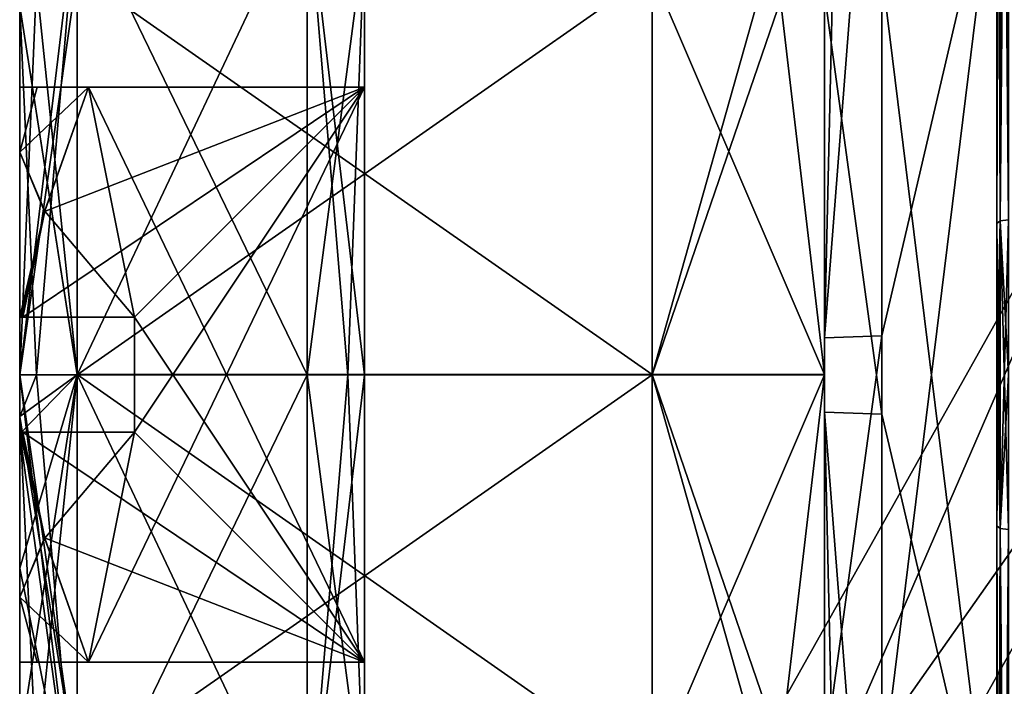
# Model space of a CAD drawing. Extents: x -23 to 470, y -2000 to 0.
# Tile 162 of 252: x -23.1 to -14.54, y -30.71 to -24.91. Entities that reach past the tile are written whole.
import ezdxf

# ---------------------------------------------------------------- set-up
doc = ezdxf.new("R2010")
doc.units = 0
doc.header["$LTSCALE"] = 65.185185
for name, color, linetype in [('795', 7, 'CONTINUOUS'), ('796', 7, 'CONTINUOUS'), ('797', 7, 'CONTINUOUS'), ('805', 7, 'CONTINUOUS'), ('809', 7, 'CONTINUOUS'), ('814', 7, 'CONTINUOUS'), ('818', 7, 'CONTINUOUS'), ('823', 7, 'CONTINUOUS'), ('826', 7, 'CONTINUOUS'), ('827', 7, 'CONTINUOUS'), ('828', 7, 'CONTINUOUS'), ('831', 7, 'CONTINUOUS'), ('837', 7, 'CONTINUOUS'), ('843', 7, 'CONTINUOUS'), ('850', 7, 'CONTINUOUS'), ('851', 7, 'CONTINUOUS'), ('852', 7, 'CONTINUOUS'), ('857', 7, 'CONTINUOUS'), ('858', 7, 'CONTINUOUS'), ('859', 7, 'CONTINUOUS'), ('860', 7, 'CONTINUOUS'), ('861', 7, 'CONTINUOUS'), ('862', 7, 'CONTINUOUS'), ('863', 7, 'CONTINUOUS'), ('864', 7, 'CONTINUOUS'), ('865', 7, 'CONTINUOUS'), ('866', 7, 'CONTINUOUS'), ('872', 7, 'CONTINUOUS'), ('873', 7, 'CONTINUOUS'), ('880', 7, 'CONTINUOUS'), ('882', 7, 'CONTINUOUS'), ('883', 7, 'CONTINUOUS'), ('887', 7, 'CONTINUOUS'), ('888', 7, 'CONTINUOUS'), ('889', 7, 'CONTINUOUS')]:
    doc.layers.add(name, color=color, linetype=linetype)

msp = doc.modelspace()

# ---------------------------------------------------------------- linework, layer by layer
at = {"layer": '795', "color": 7, "linetype": 'CONTINUOUS'}
for points in [[(-14.6, -18.4137, 7.0516), (-14.6, -23.3754, 8.0109), (-14.6, -29.3152, 11.8269), (-14.6, -18.4137, 7.0516)], [(-14.6, -26.6853, 11.8272), (-14.6, -18.4137, 7.0516), (-14.6, -29.3152, 11.8269), (-14.6, -26.6853, 11.8272)], [(-14.6, -26.6847, -11.8268), (-14.6, -23.3754, -8.0109), (-14.6, -18.4153, -7.0525), (-14.6, -26.6847, -11.8268)], [(-14.6, -32.6246, -8.0109), (-14.6, -23.3754, -8.0109), (-14.6, -26.6847, -11.8268), (-14.6, -32.6246, -8.0109)], [(-14.6, -23.3754, 8.0109), (-14.6, -32.6246, 8.0109), (-14.6, -29.3152, 11.8269), (-14.6, -23.3754, 8.0109)], [(-14.6, -37.5863, -7.0516), (-14.6, -32.6246, -8.0109), (-14.6, -26.6847, -11.8268), (-14.6, -37.5863, -7.0516)], [(-14.6, -29.3147, -11.8272), (-14.6, -37.5863, -7.0516), (-14.6, -26.6847, -11.8268), (-14.6, -29.3147, -11.8272)], [(-14.6, -27.9986, -11.9), (-14.6, -29.3147, -11.8272), (-14.6, -26.6847, -11.8268), (-14.6, -27.9986, -11.9)], [(-14.6, -28.0012, 11.9), (-14.6, -26.6853, 11.8272), (-14.6, -29.3152, 11.8269), (-14.6, -28.0012, 11.9)], [(-14.6, -29.3152, 11.8269), (-14.6, -32.6246, 8.0109), (-14.6, -37.5861, 7.0517), (-14.6, -29.3152, 11.8269)]]:
    msp.add_3dface(points, dxfattribs=at)
at = {"layer": '796', "color": 7, "linetype": 'CONTINUOUS'}
for points in [[(-15.6, -27.6607, 9.2438), (-14.6, -23.3754, 8.0109), (-15.6, -21.2672, 6.3429), (-15.6, -27.6607, 9.2438)], [(-14.6, -32.6246, 8.0109), (-14.6, -23.3754, 8.0109), (-15.6, -31.5099, 8.5582), (-14.6, -32.6246, 8.0109)], [(-15.6, -31.5099, 8.5582), (-14.6, -23.3754, 8.0109), (-15.6, -27.6607, 9.2438), (-15.6, -31.5099, 8.5582)]]:
    msp.add_3dface(points, dxfattribs=at)
at = {"layer": '797', "color": 7, "linetype": 'CONTINUOUS'}
for points in [[(-14.6, -23.3754, -8.0109), (-14.6, -32.6246, -8.0109), (-15.6, -24.4924, -8.5592), (-14.6, -23.3754, -8.0109)], [(-15.6, -24.4924, -8.5592), (-14.6, -32.6246, -8.0109), (-15.6, -28.3444, -9.2436), (-15.6, -24.4924, -8.5592)], [(-15.6, -28.3444, -9.2436), (-14.6, -32.6246, -8.0109), (-15.6, -34.7328, -6.3429), (-15.6, -28.3444, -9.2436)]]:
    msp.add_3dface(points, dxfattribs=at)
at = {"layer": '805', "color": 7, "linetype": 'CONTINUOUS'}
for points in [[(-16.1, -23.6278, 6.0938), (-16.1, -28.0003, 7.5), (-16.1, -21.6311, 6), (-16.1, -23.6278, 6.0938)], [(-16.1, -21.6311, 6), (-16.1, -28.0003, 7.5), (-16.1, -27.6787, 8.7441), (-16.1, -21.6311, 6)], [(-16.1, -27.9997, -7.5), (-16.1, -23.6278, -6.0938), (-16.1, -24.6821, -8.0965), (-16.1, -27.9997, -7.5)], [(-16.1, -28.326, -8.7439), (-16.1, -27.9997, -7.5), (-16.1, -24.6821, -8.0965), (-16.1, -28.326, -8.7439)], [(-16.1, -27.6787, 8.7441), (-16.1, -28.0003, 7.5), (-16.1, -31.3201, 8.0957), (-16.1, -27.6787, 8.7441)], [(-16.1, -32.3722, -6.0938), (-16.1, -27.9997, -7.5), (-16.1, -34.3689, -6), (-16.1, -32.3722, -6.0938)], [(-16.1, -34.3689, -6), (-16.1, -27.9997, -7.5), (-16.1, -28.326, -8.7439), (-16.1, -34.3689, -6)], [(-16.1, -28.0003, 7.5), (-16.1, -32.3722, 6.0938), (-16.1, -31.3201, 8.0957), (-16.1, -28.0003, 7.5)]]:
    msp.add_3dface(points, dxfattribs=at)
at = {"layer": '809', "color": 7, "linetype": 'CONTINUOUS'}
for points in [[(-22.6, -27.9997, -6), (-22.6, -24.5022, -4.875), (-17.6, -27.9996, -6), (-22.6, -27.9997, -6)], [(-17.6, -27.9996, -6), (-22.6, -24.5022, -4.875), (-17.6, -24.5022, -4.875), (-17.6, -27.9996, -6)], [(-17.6, -31.4978, -4.875), (-22.6, -27.9997, -6), (-17.6, -27.9996, -6), (-17.6, -31.4978, -4.875)], [(-17.6, -31.4978, -4.875), (-22.6, -31.4978, -4.875), (-22.6, -27.9997, -6), (-17.6, -31.4978, -4.875)]]:
    msp.add_3dface(points, dxfattribs=at)
at = {"layer": '814', "color": 7, "linetype": 'CONTINUOUS'}
for points in [[(-17.6, -24.5022, 4.875), (-22.6, -24.5022, 4.875), (-22.6, -28.0003, 6), (-17.6, -24.5022, 4.875)], [(-17.6, -24.5022, 4.875), (-22.6, -28.0003, 6), (-17.6, -28.0004, 6), (-17.6, -24.5022, 4.875)], [(-22.6, -28.0003, 6), (-22.6, -31.4978, 4.875), (-17.6, -28.0004, 6), (-22.6, -28.0003, 6)], [(-17.6, -28.0004, 6), (-22.6, -31.4978, 4.875), (-17.6, -31.4978, 4.875), (-17.6, -28.0004, 6)]]:
    msp.add_3dface(points, dxfattribs=at)
at = {"layer": '818', "color": 7, "linetype": 'CONTINUOUS'}
for points in [[(-16.1, -28.0003, 7.5), (-16.1, -23.6278, 6.0938), (-17.6, -28.0004, 6), (-16.1, -28.0003, 7.5)], [(-17.6, -28.0004, 6), (-16.1, -23.6278, 6.0938), (-16.5393, -24.2461, 5.232), (-17.6, -28.0004, 6)], [(-17.6, -24.5022, 4.875), (-17.6, -28.0004, 6), (-16.5393, -24.2461, 5.232), (-17.6, -24.5022, 4.875)], [(-16.1, -28.0003, 7.5), (-17.6, -28.0004, 6), (-17.6, -31.4978, 4.875), (-16.1, -28.0003, 7.5)], [(-16.1, -28.0003, 7.5), (-17.6, -31.4978, 4.875), (-16.5393, -31.7539, 5.232), (-16.1, -28.0003, 7.5)], [(-16.1, -32.3722, 6.0938), (-16.1, -28.0003, 7.5), (-16.5393, -31.7539, 5.232), (-16.1, -32.3722, 6.0938)]]:
    msp.add_3dface(points, dxfattribs=at)
at = {"layer": '823', "color": 7, "linetype": 'CONTINUOUS'}
for points in [[(-16.1, -23.6278, -6.0938), (-16.1, -27.9997, -7.5), (-16.5393, -24.2461, -5.232), (-16.1, -23.6278, -6.0938)], [(-16.1, -27.9997, -7.5), (-17.6, -24.5022, -4.875), (-16.5393, -24.2461, -5.232), (-16.1, -27.9997, -7.5)], [(-16.1, -27.9997, -7.5), (-17.6, -27.9996, -6), (-17.6, -24.5022, -4.875), (-16.1, -27.9997, -7.5)], [(-16.1, -27.9997, -7.5), (-16.1, -32.3722, -6.0938), (-17.6, -27.9996, -6), (-16.1, -27.9997, -7.5)], [(-17.6, -27.9996, -6), (-16.1, -32.3722, -6.0938), (-16.5393, -31.7539, -5.232), (-17.6, -27.9996, -6)], [(-17.6, -31.4978, -4.875), (-17.6, -27.9996, -6), (-16.5393, -31.7539, -5.232), (-17.6, -31.4978, -4.875)]]:
    msp.add_3dface(points, dxfattribs=at)
at = {"layer": '826', "color": 7, "linetype": 'CONTINUOUS'}
for points in [[(-20.1, -23.5, 0.0064), (-20.1, -24.1879, -2.391), (-20.1, -25.5, 2.5), (-20.1, -23.5, 0.0064)], [(-20.1, -24.1948, 2.4019), (-20.1, -23.5, 0.0064), (-20.1, -25.5, 2.5), (-20.1, -24.1948, 2.4019)], [(-20.1, -24.1879, -2.391), (-20.1, -28, -4.5), (-20.1, -25.5, -2.5), (-20.1, -24.1879, -2.391)], [(-20.1, -25.5, 2.5), (-20.1, -24.1879, -2.391), (-20.1, -25.5, -2.5), (-20.1, -25.5, 2.5)], [(-20.1, -28, 4.5), (-20.1, -24.1948, 2.4019), (-20.1, -25.5, 2.5), (-20.1, -28, 4.5)], [(-20.1, -25.5, -2.5), (-20.1, -28, -4.5), (-20.1, -30.5, -2.5), (-20.1, -25.5, -2.5)], [(-20.1, -28, 4.5), (-20.1, -25.5, 2.5), (-20.1, -30.5, 2.5), (-20.1, -28, 4.5)], [(-20.1, -28, -4.5), (-20.1, -31.8052, -2.4019), (-20.1, -30.5, -2.5), (-20.1, -28, -4.5)], [(-20.1, -31.8121, 2.391), (-20.1, -28, 4.5), (-20.1, -30.5, 2.5), (-20.1, -31.8121, 2.391)], [(-20.1, -32.5, -0.0064), (-20.1, -31.8121, 2.391), (-20.1, -30.5, -2.5), (-20.1, -32.5, -0.0064)], [(-20.1, -30.5, -2.5), (-20.1, -31.8121, 2.391), (-20.1, -30.5, 2.5), (-20.1, -30.5, -2.5)], [(-20.1, -31.8052, -2.4019), (-20.1, -32.5, -0.0064), (-20.1, -30.5, -2.5), (-20.1, -31.8052, -2.4019)]]:
    msp.add_3dface(points, dxfattribs=at)
at = {"layer": '827', "color": 7, "linetype": 'CONTINUOUS'}
for points in [[(-22.6, -32.1462, 2.7944), (-22.6, -28, 5), (-20.6, -32.2359, 2.6565), (-22.6, -32.1462, 2.7944)], [(-20.6, -32.2359, 2.6565), (-22.6, -28, 5), (-20.6, -28, 5), (-20.6, -32.2359, 2.6565)], [(-22.6, -28, -5), (-22.6, -32.133, -2.8139), (-20.6, -28, -5), (-22.6, -28, -5)], [(-20.6, -28, -5), (-22.6, -32.133, -2.8139), (-20.6, -32.2281, -2.6689), (-20.6, -28, -5)]]:
    msp.add_3dface(points, dxfattribs=at)
at = {"layer": '828', "color": 7, "linetype": 'CONTINUOUS'}
for points in [[(-22.6, -28, -5), (-20.6, -28, -5), (-20.6, -23.7641, -2.6565), (-22.6, -28, -5)], [(-22.6, -23.8538, -2.7944), (-22.6, -28, -5), (-20.6, -23.7641, -2.6565), (-22.6, -23.8538, -2.7944)], [(-20.6, -28, 5), (-22.6, -23.867, 2.8139), (-20.6, -23.7719, 2.6689), (-20.6, -28, 5)], [(-20.6, -28, 5), (-22.6, -28, 5), (-22.6, -23.867, 2.8139), (-20.6, -28, 5)]]:
    msp.add_3dface(points, dxfattribs=at)
at = {"layer": '831', "color": 7, "linetype": 'CONTINUOUS'}
for points in [[(-15.6, -27.6607, 9.2438), (-15.6, -21.2672, 6.3429), (-16.1, -27.6787, 8.7441), (-15.6, -27.6607, 9.2438)], [(-16.1, -27.6787, 8.7441), (-15.6, -21.2672, 6.3429), (-15.9536, -21.3738, 6.2424), (-16.1, -27.6787, 8.7441)], [(-16.1, -21.6311, 6), (-16.1, -27.6787, 8.7441), (-15.9536, -21.3738, 6.2424), (-16.1, -21.6311, 6)], [(-15.6, -31.5099, 8.5582), (-15.6, -27.6607, 9.2438), (-16.1, -31.3201, 8.0957), (-15.6, -31.5099, 8.5582)], [(-15.6, -27.6607, 9.2438), (-16.1, -27.6787, 8.7441), (-16.1, -31.3201, 8.0957), (-15.6, -27.6607, 9.2438)]]:
    msp.add_3dface(points, dxfattribs=at)
at = {"layer": '837', "color": 7, "linetype": 'CONTINUOUS'}
for points in [[(-15.6, -24.4924, -8.5592), (-15.6, -28.3444, -9.2436), (-16.1, -24.6821, -8.0965), (-15.6, -24.4924, -8.5592)], [(-15.6, -28.3444, -9.2436), (-16.1, -28.326, -8.7439), (-16.1, -24.6821, -8.0965), (-15.6, -28.3444, -9.2436)], [(-15.6, -28.3444, -9.2436), (-15.6, -34.7328, -6.3429), (-16.1, -28.326, -8.7439), (-15.6, -28.3444, -9.2436)], [(-16.1, -28.326, -8.7439), (-15.6, -34.7328, -6.3429), (-15.9536, -34.6262, -6.2424), (-16.1, -28.326, -8.7439)], [(-16.1, -34.3689, -6), (-16.1, -28.326, -8.7439), (-15.9536, -34.6262, -6.2424), (-16.1, -34.3689, -6)]]:
    msp.add_3dface(points, dxfattribs=at)
at = {"layer": '843', "color": 7, "linetype": 'CONTINUOUS'}
for points in [[(-22.6, -23.8538, -2.7944), (-23.1, -24.7937, -4.4687), (-23.1, -28, -5.5), (-22.6, -23.8538, -2.7944)], [(-22.6, -23.8538, -2.7944), (-23.1, -28, -5.5), (-22.9536, -28, -5.1464), (-22.6, -23.8538, -2.7944)], [(-22.6, -28, 5), (-23.1, -24.7937, 4.4687), (-22.6, -23.867, 2.8139), (-22.6, -28, 5)], [(-22.6, -28, -5), (-22.6, -23.8538, -2.7944), (-22.9536, -28, -5.1464), (-22.6, -28, -5)], [(-22.6, -28.0003, 6), (-22.6, -24.5022, 4.875), (-23.1, -28, 5.5), (-22.6, -28.0003, 6)], [(-23.1, -28, 5.5), (-22.6, -24.5022, 4.875), (-22.9536, -24.5876, 4.756), (-23.1, -28, 5.5)], [(-22.6, -24.5022, -4.875), (-22.6, -27.9997, -6), (-22.9536, -24.5876, -4.756), (-22.6, -24.5022, -4.875)], [(-22.6, -27.9997, -6), (-23.1, -24.7937, -4.4687), (-22.9536, -24.5876, -4.756), (-22.6, -27.9997, -6)], [(-23.1, -24.7937, 4.4687), (-23.1, -28, 5.5), (-22.9536, -24.5876, 4.756), (-23.1, -24.7937, 4.4687)], [(-23.1, -24.7937, -4.4687), (-22.6, -27.9997, -6), (-23.1, -28, -5.5), (-23.1, -24.7937, -4.4687)], [(-23.1, -24.7937, 4.4687), (-22.6, -28, 5), (-22.9536, -28, 5.1464), (-23.1, -24.7937, 4.4687)], [(-23.1, -24.7937, 4.4687), (-22.9536, -28, 5.1464), (-23.1, -28, 5.5), (-23.1, -24.7937, 4.4687)], [(-22.6, -27.9997, -6), (-22.6, -31.4978, -4.875), (-23.1, -28, -5.5), (-22.6, -27.9997, -6)], [(-22.6, -31.4978, -4.875), (-23.1, -28.3629, -5.488), (-23.1, -28, -5.5), (-22.6, -31.4978, -4.875)], [(-22.6, -28.0003, 6), (-23.1, -28, 5.5), (-23.1, -28.516, 5.4757), (-22.6, -28.0003, 6)], [(-23.1, -31.2063, 4.4687), (-22.6, -28.0003, 6), (-23.1, -28.516, 5.4757), (-23.1, -31.2063, 4.4687)], [(-22.6, -28.0003, 6), (-23.1, -31.2063, 4.4687), (-22.9536, -31.4124, 4.756), (-22.6, -28.0003, 6)], [(-22.6, -31.4978, 4.875), (-22.6, -28.0003, 6), (-22.9536, -31.4124, 4.756), (-22.6, -31.4978, 4.875)], [(-23.1, -31.2063, -4.4687), (-23.1, -29.684, -5.2358), (-23.1, -28.3629, -5.488), (-23.1, -31.2063, -4.4687)], [(-23.1, -31.2063, -4.4687), (-23.1, -28.3629, -5.488), (-22.9536, -31.4124, -4.756), (-23.1, -31.2063, -4.4687)], [(-23.1, -28.3629, -5.488), (-22.6, -31.4978, -4.875), (-22.9536, -31.4124, -4.756), (-23.1, -28.3629, -5.488)], [(-23.1, -31.2063, 4.4687), (-23.1, -28.516, 5.4757), (-23.1, -29.684, 5.2358), (-23.1, -31.2063, 4.4687)]]:
    msp.add_3dface(points, dxfattribs=at)
at = {"layer": '850', "color": 7, "linetype": 'CONTINUOUS'}
for points in [[(-23.1, -31.2063, -4.4687), (-22.6, -32.133, -2.8139), (-22.6, -28, -5), (-23.1, -31.2063, -4.4687)], [(-23.1, -31.2063, -4.4687), (-22.6, -28, -5), (-23.1, -29.684, -5.2358), (-23.1, -31.2063, -4.4687)], [(-22.9536, -28, 5.1464), (-22.6, -32.1462, 2.7944), (-23.1, -28, 5.5), (-22.9536, -28, 5.1464)], [(-23.1, -28, 5.5), (-22.6, -32.1462, 2.7944), (-23.1, -28.516, 5.4757), (-23.1, -28, 5.5)], [(-23.1, -29.684, -5.2358), (-22.6, -28, -5), (-23.1, -28.3629, -5.488), (-23.1, -29.684, -5.2358)], [(-23.1, -28.3629, -5.488), (-22.6, -28, -5), (-22.9536, -28, -5.1464), (-23.1, -28.3629, -5.488)], [(-23.1, -28, -5.5), (-23.1, -28.3629, -5.488), (-22.9536, -28, -5.1464), (-23.1, -28, -5.5)], [(-22.6, -28, 5), (-22.6, -32.1462, 2.7944), (-22.9536, -28, 5.1464), (-22.6, -28, 5)], [(-23.1, -28.516, 5.4757), (-22.6, -32.1462, 2.7944), (-23.1, -29.684, 5.2358), (-23.1, -28.516, 5.4757)], [(-22.6, -32.1462, 2.7944), (-23.1, -31.2063, 4.4687), (-23.1, -29.684, 5.2358), (-22.6, -32.1462, 2.7944)]]:
    msp.add_3dface(points, dxfattribs=at)
at = {"layer": '851', "color": 7, "linetype": 'CONTINUOUS'}
for points in [[(-20.1, -31.8052, -2.4019), (-20.1, -28, -4.5), (-20.6, -32.2281, -2.6689), (-20.1, -31.8052, -2.4019)], [(-20.6, -32.2281, -2.6689), (-20.1, -28, -4.5), (-20.2464, -28, -4.8536), (-20.6, -32.2281, -2.6689)], [(-20.1, -31.8121, 2.391), (-20.6, -32.2359, 2.6565), (-20.6, -28, 5), (-20.1, -31.8121, 2.391)], [(-20.1, -31.8121, 2.391), (-20.6, -28, 5), (-20.2464, -28, 4.8536), (-20.1, -31.8121, 2.391)], [(-20.6, -28, -5), (-20.6, -32.2281, -2.6689), (-20.2464, -28, -4.8536), (-20.6, -28, -5)], [(-20.1, -28, 4.5), (-20.1, -31.8121, 2.391), (-20.2464, -28, 4.8536), (-20.1, -28, 4.5)]]:
    msp.add_3dface(points, dxfattribs=at)
at = {"layer": '852', "color": 7, "linetype": 'CONTINUOUS'}
for points in [[(-20.6, -28, -5), (-20.1, -24.1879, -2.391), (-20.6, -23.7641, -2.6565), (-20.6, -28, -5)], [(-20.1, -24.1948, 2.4019), (-20.1, -28, 4.5), (-20.6, -23.7719, 2.6689), (-20.1, -24.1948, 2.4019)], [(-20.6, -23.7719, 2.6689), (-20.1, -28, 4.5), (-20.2464, -28, 4.8536), (-20.6, -23.7719, 2.6689)], [(-20.6, -28, 5), (-20.6, -23.7719, 2.6689), (-20.2464, -28, 4.8536), (-20.6, -28, 5)], [(-20.1, -24.1879, -2.391), (-20.6, -28, -5), (-20.2464, -28, -4.8536), (-20.1, -24.1879, -2.391)], [(-20.1, -28, -4.5), (-20.1, -24.1879, -2.391), (-20.2464, -28, -4.8536), (-20.1, -28, -4.5)]]:
    msp.add_3dface(points, dxfattribs=at)
at = {"layer": '857', "color": 7, "linetype": 'CONTINUOUS'}
for points in [[(-23.1, -26.0638, 1.5813), (-23.1, -25.5), (-23.1, -26.0638, -1.5813), (-23.1, -26.0638, 1.5813)], [(-23.1, -27.5, 2.4495), (-23.1, -26.0638, 1.5813), (-23.1, -27.5, -2.4495), (-23.1, -27.5, 2.4495)], [(-23.1, -27.5, -2.4495), (-23.1, -26.0638, 1.5813), (-23.1, -26.0638, -1.5813), (-23.1, -27.5, -2.4495)], [(-23.1, -28.5, 2.4495), (-23.1, -28.5, -2.4495), (-23.1, -29.9362, -1.5813), (-23.1, -28.5, 2.4495)], [(-23.1, -29.9362, 1.5813), (-23.1, -28.5, 2.4495), (-23.1, -29.9362, -1.5813), (-23.1, -29.9362, 1.5813)], [(-23.1, -30.5), (-23.1, -29.9362, 1.5813), (-23.1, -29.9362, -1.5813), (-23.1, -30.5)]]:
    msp.add_3dface(points, dxfattribs=at)
at = {"layer": '858', "color": 7, "linetype": 'CONTINUOUS'}
for points in [[(-23.1, -25.5), (-20.1, -25.5, -2.5), (-22.9475, -25.5, -1.179), (-23.1, -25.5)], [(-20.1, -25.5, -2.5), (-23.1, -25.5), (-22.9478, -25.5, 1.1778), (-20.1, -25.5, -2.5)], [(-22.5021, -25.5, 2.5), (-20.1, -25.5, -2.5), (-22.9478, -25.5, 1.1778), (-22.5021, -25.5, 2.5)], [(-22.9475, -25.5, -1.179), (-20.1, -25.5, -2.5), (-22.5021, -25.5, -2.5), (-22.9475, -25.5, -1.179)], [(-20.1, -25.5, 2.5), (-20.1, -25.5, -2.5), (-22.5021, -25.5, 2.5), (-20.1, -25.5, 2.5)]]:
    msp.add_3dface(points, dxfattribs=at)
at = {"layer": '859', "color": 7, "linetype": 'CONTINUOUS'}
for points in [[(-22.8826, -26.5773, -2.5), (-22.5021, -25.5, -2.5), (-22.1, -27.5, -2.5), (-22.8826, -26.5773, -2.5)], [(-20.1, -25.5, -2.5), (-20.1, -30.5, -2.5), (-22.5021, -25.5, -2.5), (-20.1, -25.5, -2.5)], [(-22.5021, -25.5, -2.5), (-20.1, -30.5, -2.5), (-22.1, -27.5, -2.5), (-22.5021, -25.5, -2.5)], [(-23.0714, -27.5, -2.5), (-22.8826, -26.5773, -2.5), (-22.1, -27.5, -2.5), (-23.0714, -27.5, -2.5)], [(-22.1, -27.5, -2.5), (-20.1, -30.5, -2.5), (-22.1, -28.5, -2.5), (-22.1, -27.5, -2.5)], [(-22.1, -28.5, -2.5), (-20.1, -30.5, -2.5), (-23.0714, -28.5, -2.5), (-22.1, -28.5, -2.5)], [(-23.0714, -28.5, -2.5), (-20.1, -30.5, -2.5), (-22.8837, -29.4191, -2.5), (-23.0714, -28.5, -2.5)], [(-22.8837, -29.4191, -2.5), (-20.1, -30.5, -2.5), (-22.5021, -30.5, -2.5), (-22.8837, -29.4191, -2.5)]]:
    msp.add_3dface(points, dxfattribs=at)
at = {"layer": '860', "color": 7, "linetype": 'CONTINUOUS'}
for points in [[(-20.1, -30.5, 2.5), (-23.1, -30.5), (-22.9478, -30.5, -1.1778), (-20.1, -30.5, 2.5)], [(-23.1, -30.5), (-20.1, -30.5, 2.5), (-22.9475, -30.5, 1.179), (-23.1, -30.5)], [(-22.5021, -30.5, -2.5), (-20.1, -30.5, 2.5), (-22.9478, -30.5, -1.1778), (-22.5021, -30.5, -2.5)], [(-22.9475, -30.5, 1.179), (-20.1, -30.5, 2.5), (-22.5021, -30.5, 2.5), (-22.9475, -30.5, 1.179)], [(-20.1, -30.5, -2.5), (-20.1, -30.5, 2.5), (-22.5021, -30.5, -2.5), (-20.1, -30.5, -2.5)]]:
    msp.add_3dface(points, dxfattribs=at)
at = {"layer": '861', "color": 7, "linetype": 'CONTINUOUS'}
for points in [[(-22.1, -27.5, 2.5), (-20.1, -25.5, 2.5), (-23.0714, -27.5, 2.5), (-22.1, -27.5, 2.5)], [(-23.0714, -27.5, 2.5), (-20.1, -25.5, 2.5), (-22.8837, -26.5809, 2.5), (-23.0714, -27.5, 2.5)], [(-20.1, -25.5, 2.5), (-22.5021, -25.5, 2.5), (-22.8837, -26.5809, 2.5), (-20.1, -25.5, 2.5)], [(-20.1, -30.5, 2.5), (-20.1, -25.5, 2.5), (-22.5021, -30.5, 2.5), (-20.1, -30.5, 2.5)], [(-22.5021, -30.5, 2.5), (-20.1, -25.5, 2.5), (-22.1, -28.5, 2.5), (-22.5021, -30.5, 2.5)], [(-22.1, -28.5, 2.5), (-20.1, -25.5, 2.5), (-22.1, -27.5, 2.5), (-22.1, -28.5, 2.5)], [(-23.0714, -28.5, 2.5), (-22.8826, -29.4227, 2.5), (-22.1, -28.5, 2.5), (-23.0714, -28.5, 2.5)], [(-22.8826, -29.4227, 2.5), (-22.5021, -30.5, 2.5), (-22.1, -28.5, 2.5), (-22.8826, -29.4227, 2.5)]]:
    msp.add_3dface(points, dxfattribs=at)
at = {"layer": '862', "color": 7, "linetype": 'CONTINUOUS'}
for points in [[(-22.1, -27.5, -2.5), (-22.1, -28.5, -2.5), (-22.1, -28.5, 2.5), (-22.1, -27.5, -2.5)], [(-22.1, -27.5, -2.5), (-22.1, -28.5, 2.5), (-22.1, -27.5, 2.5), (-22.1, -27.5, -2.5)]]:
    msp.add_3dface(points, dxfattribs=at)
at = {"layer": '863', "color": 7, "linetype": 'CONTINUOUS'}
for points in [[(-23.1, -27.5, 2.4495), (-23.1, -27.5, -2.4495), (-22.1, -27.5, 2.5), (-23.1, -27.5, 2.4495)], [(-23.1, -27.5, 2.4495), (-22.1, -27.5, 2.5), (-23.0857, -27.5, 2.4747), (-23.1, -27.5, 2.4495)], [(-22.1, -27.5, 2.5), (-23.1, -27.5, -2.4495), (-23.0857, -27.5, -2.4747), (-22.1, -27.5, 2.5)], [(-23.0714, -27.5, -2.5), (-22.1, -27.5, 2.5), (-23.0857, -27.5, -2.4747), (-23.0714, -27.5, -2.5)], [(-22.1, -27.5, 2.5), (-23.0714, -27.5, 2.5), (-23.0857, -27.5, 2.4747), (-22.1, -27.5, 2.5)], [(-23.0714, -27.5, -2.5), (-22.1, -27.5, -2.5), (-22.1, -27.5, 2.5), (-23.0714, -27.5, -2.5)]]:
    msp.add_3dface(points, dxfattribs=at)
at = {"layer": '864', "color": 7, "linetype": 'CONTINUOUS'}
for points in [[(-23.1, -28.5, -2.4495), (-23.1, -28.5, 2.4495), (-22.1, -28.5, -2.5), (-23.1, -28.5, -2.4495)], [(-23.1, -28.5, -2.4495), (-22.1, -28.5, -2.5), (-23.0857, -28.5, -2.4747), (-23.1, -28.5, -2.4495)], [(-22.1, -28.5, -2.5), (-23.1, -28.5, 2.4495), (-23.0857, -28.5, 2.4747), (-22.1, -28.5, -2.5)], [(-22.1, -28.5, -2.5), (-23.0714, -28.5, -2.5), (-23.0857, -28.5, -2.4747), (-22.1, -28.5, -2.5)], [(-23.0714, -28.5, 2.5), (-22.1, -28.5, -2.5), (-23.0857, -28.5, 2.4747), (-23.0714, -28.5, 2.5)], [(-22.1, -28.5, -2.5), (-23.0714, -28.5, 2.5), (-22.1, -28.5, 2.5), (-22.1, -28.5, -2.5)]]:
    msp.add_3dface(points, dxfattribs=at)
at = {"layer": '865', "color": 7, "linetype": 'CONTINUOUS'}
for points in [[(-23.1, -26.0638, -1.5813), (-23.1, -25.5), (-22.9475, -25.5, -1.179), (-23.1, -26.0638, -1.5813)], [(-23.1, -26.0638, -1.5813), (-22.9475, -25.5, -1.179), (-22.5021, -25.5, -2.5), (-23.1, -26.0638, -1.5813)], [(-23.1, -26.0638, -1.5813), (-22.5021, -25.5, -2.5), (-22.8826, -26.5773, -2.5), (-23.1, -26.0638, -1.5813)], [(-23.1, -27.5, -2.4495), (-23.1, -26.0638, -1.5813), (-22.8826, -26.5773, -2.5), (-23.1, -27.5, -2.4495)], [(-23.1, -27.5, -2.4495), (-22.8826, -26.5773, -2.5), (-23.0857, -27.5, -2.4747), (-23.1, -27.5, -2.4495)], [(-23.0714, -27.5, -2.5), (-23.0857, -27.5, -2.4747), (-22.8826, -26.5773, -2.5), (-23.0714, -27.5, -2.5)], [(-23.1, -29.9362, -1.5813), (-23.1, -28.5, -2.4495), (-22.8837, -29.4191, -2.5), (-23.1, -29.9362, -1.5813)], [(-22.8837, -29.4191, -2.5), (-23.1, -28.5, -2.4495), (-23.0857, -28.5, -2.4747), (-22.8837, -29.4191, -2.5)], [(-23.0714, -28.5, -2.5), (-22.8837, -29.4191, -2.5), (-23.0857, -28.5, -2.4747), (-23.0714, -28.5, -2.5)], [(-23.1, -29.9362, -1.5813), (-22.8837, -29.4191, -2.5), (-22.5021, -30.5, -2.5), (-23.1, -29.9362, -1.5813)], [(-23.1, -30.5), (-23.1, -29.9362, -1.5813), (-22.9478, -30.5, -1.1778), (-23.1, -30.5)], [(-23.1, -29.9362, -1.5813), (-22.5021, -30.5, -2.5), (-22.9478, -30.5, -1.1778), (-23.1, -29.9362, -1.5813)]]:
    msp.add_3dface(points, dxfattribs=at)
at = {"layer": '866', "color": 7, "linetype": 'CONTINUOUS'}
for points in [[(-23.1, -25.5), (-23.1, -26.0638, 1.5813), (-22.9478, -25.5, 1.1778), (-23.1, -25.5)], [(-23.1, -26.0638, 1.5813), (-22.5021, -25.5, 2.5), (-22.9478, -25.5, 1.1778), (-23.1, -26.0638, 1.5813)], [(-22.5021, -25.5, 2.5), (-23.1, -26.0638, 1.5813), (-22.8837, -26.5809, 2.5), (-22.5021, -25.5, 2.5)], [(-23.1, -26.0638, 1.5813), (-23.1, -27.5, 2.4495), (-22.8837, -26.5809, 2.5), (-23.1, -26.0638, 1.5813)], [(-22.8837, -26.5809, 2.5), (-23.1, -27.5, 2.4495), (-23.0857, -27.5, 2.4747), (-22.8837, -26.5809, 2.5)], [(-23.0714, -27.5, 2.5), (-22.8837, -26.5809, 2.5), (-23.0857, -27.5, 2.4747), (-23.0714, -27.5, 2.5)], [(-23.1, -28.5, 2.4495), (-23.1, -29.9362, 1.5813), (-22.8826, -29.4227, 2.5), (-23.1, -28.5, 2.4495)], [(-23.1, -28.5, 2.4495), (-22.8826, -29.4227, 2.5), (-23.0857, -28.5, 2.4747), (-23.1, -28.5, 2.4495)], [(-23.0714, -28.5, 2.5), (-23.0857, -28.5, 2.4747), (-22.8826, -29.4227, 2.5), (-23.0714, -28.5, 2.5)], [(-23.1, -29.9362, 1.5813), (-22.5021, -30.5, 2.5), (-22.8826, -29.4227, 2.5), (-23.1, -29.9362, 1.5813)], [(-23.1, -29.9362, 1.5813), (-23.1, -30.5), (-22.9475, -30.5, 1.179), (-23.1, -29.9362, 1.5813)], [(-23.1, -29.9362, 1.5813), (-22.9475, -30.5, 1.179), (-22.5021, -30.5, 2.5), (-23.1, -29.9362, 1.5813)]]:
    msp.add_3dface(points, dxfattribs=at)
at = {"layer": '872', "color": 7, "linetype": 'CONTINUOUS'}
for points in [[(-13.4015, -25.3877), (-12.081, -26.1281, 1.514), (-20.6399, -38.2969, -0.0002), (-13.4015, -25.3877)], [(-19.3193, -39.0373, -1.514), (-13.4015, -25.3877), (-20.6399, -38.2969, -0.0002), (-19.3193, -39.0373, -1.514)], [(-12.081, -26.1281, -1.514), (-13.4015, -25.3877), (-19.3193, -39.0373, -1.514), (-12.081, -26.1281, -1.514)], [(-20.6399, -38.2969, -0.0002), (-12.081, -26.1281, 1.514), (-19.3193, -39.0373, 1.514), (-20.6399, -38.2969, -0.0002)]]:
    msp.add_3dface(points, dxfattribs=at)
at = {"layer": '873', "color": 7, "linetype": 'CONTINUOUS'}
for points in [[(-19.3193, -39.0373, 1.514), (-12.081, -26.1281, 1.514), (-11.4816, -27.9815, 0.4995), (-19.3193, -39.0373, 1.514)], [(-12.081, -26.1281, -1.514), (-19.3193, -39.0373, -1.514), (-17.9987, -39.7778, 0.0002), (-12.081, -26.1281, -1.514)], [(-12.081, -26.1281, -1.514), (-17.9987, -39.7778, 0.0002), (-11.5182, -28.048, -0.4977), (-12.081, -26.1281, -1.514)], [(-11.6397, -28.3487, 0.3583), (-19.3193, -39.0373, 1.514), (-11.4816, -27.9815, 0.4995), (-11.6397, -28.3487, 0.3583)], [(-11.5182, -28.048, -0.4977), (-17.9987, -39.7778, 0.0002), (-11.6752, -28.5), (-11.5182, -28.048, -0.4977)], [(-17.9987, -39.7778, 0.0002), (-19.3193, -39.0373, 1.514), (-11.6397, -28.3487, 0.3583), (-17.9987, -39.7778, 0.0002)], [(-11.6752, -28.5), (-17.9987, -39.7778, 0.0002), (-11.6397, -28.3487, 0.3583), (-11.6752, -28.5)]]:
    msp.add_3dface(points, dxfattribs=at)
at = {"layer": '880', "color": 7, "linetype": 'CONTINUOUS'}
for points in [[(-14.6, -29.3152, 11.8269), (-14.6, -37.5861, 7.0517), (-14.5711, -37.6331, 7.1057), (-14.6, -29.3152, 11.8269)], [(-14.6, -29.3152, 11.8269), (-14.5711, -37.6331, 7.1057), (-14.5711, -29.3372, 11.8954), (-14.6, -29.3152, 11.8269)], [(-14.5, -37.6533, 7.1284), (-14.5, -29.3467, 11.9242), (-14.5711, -29.3372, 11.8954), (-14.5, -37.6533, 7.1284)], [(-14.5711, -37.6331, 7.1057), (-14.5, -37.6533, 7.1284), (-14.5711, -29.3372, 11.8954), (-14.5711, -37.6331, 7.1057)]]:
    msp.add_3dface(points, dxfattribs=at)
at = {"layer": '882', "color": 7, "linetype": 'CONTINUOUS'}
for points in [[(-14.5711, -26.6628, 11.8954), (-14.6, -26.6853, 11.8272), (-14.5711, -29.3372, 11.8954), (-14.5711, -26.6628, 11.8954)], [(-14.6, -26.6853, 11.8272), (-14.6, -28.0012, 11.9), (-14.5711, -29.3372, 11.8954), (-14.6, -26.6853, 11.8272)], [(-14.5, -28.0016, 12), (-14.5, -26.6533, 11.9242), (-14.5711, -26.6628, 11.8954), (-14.5, -28.0016, 12)], [(-14.5, -29.3467, 11.9242), (-14.5, -28.0016, 12), (-14.5711, -26.6628, 11.8954), (-14.5, -29.3467, 11.9242)], [(-14.5, -29.3467, 11.9242), (-14.5711, -26.6628, 11.8954), (-14.5711, -29.3372, 11.8954), (-14.5, -29.3467, 11.9242)], [(-14.6, -28.0012, 11.9), (-14.6, -29.3152, 11.8269), (-14.5711, -29.3372, 11.8954), (-14.6, -28.0012, 11.9)]]:
    msp.add_3dface(points, dxfattribs=at)
at = {"layer": '883', "color": 7, "linetype": 'CONTINUOUS'}
for points in [[(-14.5711, -18.3669, 7.1057), (-14.6, -18.4137, 7.0516), (-14.5711, -26.6628, 11.8954), (-14.5711, -18.3669, 7.1057)], [(-14.5, -26.6533, 11.9242), (-14.5, -18.3467, 7.1284), (-14.5711, -18.3669, 7.1057), (-14.5, -26.6533, 11.9242)], [(-14.5, -26.6533, 11.9242), (-14.5711, -18.3669, 7.1057), (-14.5711, -26.6628, 11.8954), (-14.5, -26.6533, 11.9242)], [(-14.6, -18.4137, 7.0516), (-14.6, -26.6853, 11.8272), (-14.5711, -26.6628, 11.8954), (-14.6, -18.4137, 7.0516)]]:
    msp.add_3dface(points, dxfattribs=at)
at = {"layer": '887', "color": 7, "linetype": 'CONTINUOUS'}
for points in [[(-14.6, -26.6847, -11.8268), (-14.6, -18.4153, -7.0525), (-14.5711, -18.3669, -7.1057), (-14.6, -26.6847, -11.8268)], [(-14.5711, -26.6628, -11.8954), (-14.6, -26.6847, -11.8268), (-14.5711, -18.3669, -7.1057), (-14.5711, -26.6628, -11.8954)], [(-14.5, -18.3467, -7.1284), (-14.5, -26.6533, -11.9242), (-14.5711, -26.6628, -11.8954), (-14.5, -18.3467, -7.1284)], [(-14.5, -18.3467, -7.1284), (-14.5711, -26.6628, -11.8954), (-14.5711, -18.3669, -7.1057), (-14.5, -18.3467, -7.1284)]]:
    msp.add_3dface(points, dxfattribs=at)
at = {"layer": '888', "color": 7, "linetype": 'CONTINUOUS'}
for points in [[(-14.6, -29.3147, -11.8272), (-14.6, -27.9986, -11.9), (-14.5711, -26.6628, -11.8954), (-14.6, -29.3147, -11.8272)], [(-14.5711, -29.3372, -11.8954), (-14.6, -29.3147, -11.8272), (-14.5711, -26.6628, -11.8954), (-14.5711, -29.3372, -11.8954)], [(-14.6, -27.9986, -11.9), (-14.6, -26.6847, -11.8268), (-14.5711, -26.6628, -11.8954), (-14.6, -27.9986, -11.9)], [(-14.5, -26.6533, -11.9242), (-14.5, -27.9982, -12), (-14.5711, -29.3372, -11.8954), (-14.5, -26.6533, -11.9242)], [(-14.5, -26.6533, -11.9242), (-14.5711, -29.3372, -11.8954), (-14.5711, -26.6628, -11.8954), (-14.5, -26.6533, -11.9242)], [(-14.5, -27.9982, -12), (-14.5, -29.3467, -11.9242), (-14.5711, -29.3372, -11.8954), (-14.5, -27.9982, -12)]]:
    msp.add_3dface(points, dxfattribs=at)
at = {"layer": '889', "color": 7, "linetype": 'CONTINUOUS'}
for points in [[(-14.6, -37.5863, -7.0516), (-14.6, -29.3147, -11.8272), (-14.5711, -29.3372, -11.8954), (-14.6, -37.5863, -7.0516)], [(-14.5711, -37.6331, -7.1057), (-14.6, -37.5863, -7.0516), (-14.5711, -29.3372, -11.8954), (-14.5711, -37.6331, -7.1057)], [(-14.5, -29.3467, -11.9242), (-14.5711, -37.6331, -7.1057), (-14.5711, -29.3372, -11.8954), (-14.5, -29.3467, -11.9242)], [(-14.5, -29.3467, -11.9242), (-14.5, -37.6533, -7.1284), (-14.5711, -37.6331, -7.1057), (-14.5, -29.3467, -11.9242)]]:
    msp.add_3dface(points, dxfattribs=at)

doc.saveas('drawing.dxf')
